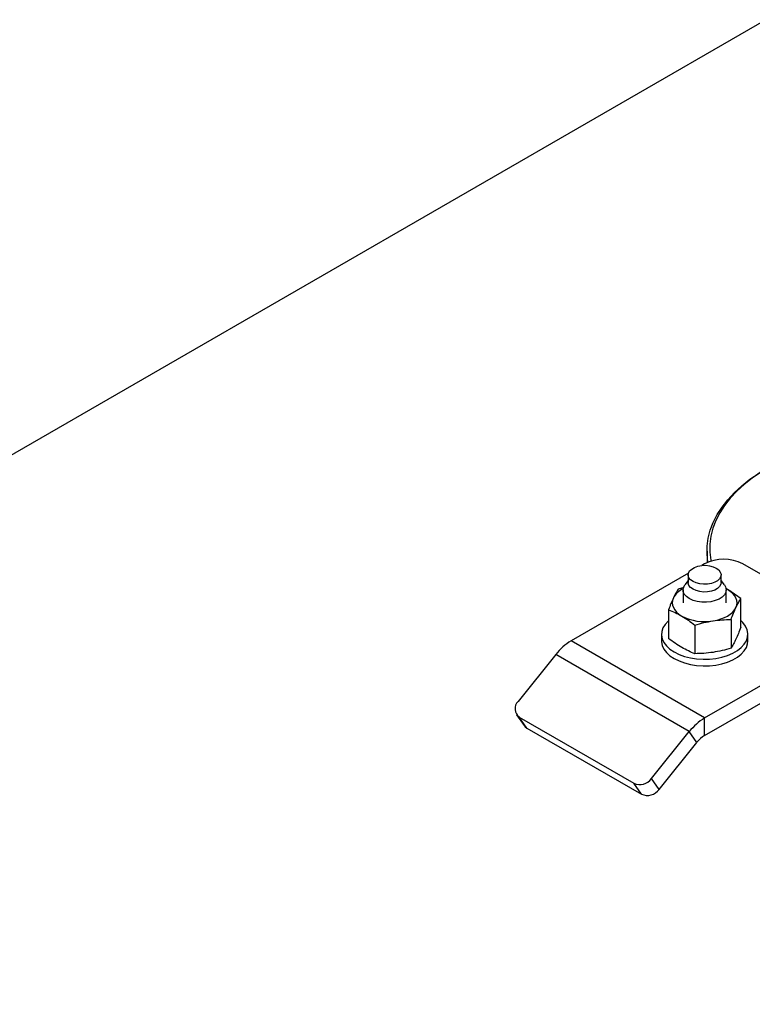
# Model space of a CAD drawing. Header units: millimetres. Extents: x 0 to 841, y 0 to 594.
# Tile 31 of 190: x 582 to 590, y 154 to 164. Entities that reach past the tile are written whole.
import ezdxf

# ---------------------------------------------------------------- set-up
doc = ezdxf.new("R2010")
doc.units = ezdxf.units.MM
doc.layers.add('TRAIT-FORT', color=4, linetype='Continuous', lineweight=25)

msp = doc.modelspace()

# ---------------------------------------------------------------- linework, layer by layer
at = {"layer": 'TRAIT-FORT', "color": 4, "linetype": 'Continuous', "lineweight": 25}
for p, q in [((590.093, 164.06), (559.492, 146.395)), ((589.472, 158.431), (589.472, 158.31)), ((589.446, 158.297), (589.416, 158.279)), ((590.86, 157.714), (589.85, 158.297)), ((589.274, 158.198), (588.032, 157.48)), ((589.272, 158.12), (589.237, 158.075)), ((589.272, 158.18), (589.272, 158.099)), ((589.62, 158.099), (589.62, 158.18)), ((589.655, 158.075), (589.62, 158.12)), ((589.226, 158.047), (589.166, 158.03)), ((589.217, 158.022), (589.217, 157.884)), ((589.688, 158.024), (589.669, 158.034)), ((589.688, 158.024), (589.674, 158.032)), ((589.675, 157.884), (589.675, 158.022)), ((589.828, 157.625), (589.828, 157.928)), ((589.064, 157.809), (589.064, 157.507)), ((589.726, 157.707), (589.726, 157.404)), ((589.344, 157.648), (589.344, 157.345)), ((589.446, 156.664), (588.032, 157.48)), ((588.989, 157.55), (588.989, 157.48)), ((589.446, 156.664), (590.86, 157.48)), ((589.903, 157.48), (589.903, 157.55)), ((587.87, 157.337), (587.47, 156.84)), ((589.284, 156.521), (587.87, 157.337)), ((589.446, 156.477), (590.86, 157.294)), ((587.454, 156.699), (587.535, 156.584)), ((587.484, 156.672), (588.696, 155.973)), ((587.565, 156.557), (587.484, 156.672)), ((589.446, 156.477), (589.446, 156.664)), ((587.565, 156.557), (588.777, 155.858)), ((588.884, 156.023), (589.284, 156.521)), ((589.365, 156.406), (589.284, 156.521)), ((588.965, 155.908), (589.365, 156.406)), ((588.965, 155.908), (588.884, 156.023)), ((588.777, 155.858), (588.696, 155.973))]:
    msp.add_line(p, q, dxfattribs=at)
at = {"layer": 'TRAIT-FORT', "color": 4, "linetype": 'Continuous', "lineweight": 25, "flags": 128}
for points in [[(590.741, 159.566), (590.614, 159.529), (590.488, 159.487), (590.367, 159.44), (590.252, 159.388), (590.144, 159.331), (590.043, 159.271), (589.949, 159.206), (589.863, 159.138), (589.786, 159.067), (589.717, 158.992), (589.657, 158.915), (589.606, 158.836), (589.566, 158.755), (589.534, 158.673), (589.513, 158.59), (589.502, 158.506), (589.501, 158.421), (589.51, 158.337), (589.512, 158.325)], [(589.481, 158.314), (589.472, 158.398), (589.474, 158.483), (589.485, 158.568), (589.506, 158.653), (589.538, 158.736), (589.579, 158.818), (589.63, 158.898), (589.691, 158.976), (589.761, 159.051), (589.839, 159.124), (589.926, 159.193), (590.022, 159.258), (590.099, 159.305)], [(589.323, 158.109), (589.297, 158.128), (589.28, 158.15), (589.272, 158.174), (589.275, 158.198), (589.287, 158.222), (589.309, 158.242), (589.339, 158.259), (589.374, 158.272), (589.415, 158.279), (589.457, 158.281), (589.498, 158.276), (589.536, 158.266), (589.569, 158.251), (589.595, 158.232), (589.612, 158.21), (589.62, 158.186), (589.617, 158.162), (589.605, 158.139), (589.583, 158.118), (589.553, 158.101), (589.518, 158.089), (589.477, 158.081), (589.435, 158.08), (589.394, 158.084), (589.356, 158.094), (589.323, 158.109)], [(589.284, 157.928), (589.253, 157.951), (589.231, 157.976), (589.22, 158.004), (589.218, 158.032), (589.228, 158.06), (589.237, 158.075)], [(589.62, 158.099), (589.617, 158.08), (589.605, 158.057), (589.583, 158.037), (589.553, 158.019), (589.518, 158.007), (589.477, 158), (589.435, 157.998), (589.394, 158.003), (589.356, 158.013), (589.323, 158.027), (589.297, 158.047), (589.28, 158.069), (589.272, 158.093), (589.272, 158.099)], [(589.655, 158.075), (589.668, 158.053), (589.674, 158.025), (589.67, 157.997), (589.656, 157.969), (589.632, 157.945), (589.599, 157.923), (589.559, 157.907), (589.513, 157.895), (589.465, 157.89), (589.415, 157.891), (589.367, 157.898), (589.323, 157.91), (589.284, 157.928)], [(589.777, 157.833), (589.786, 157.858), (589.789, 157.884), (589.786, 157.91), (589.777, 157.935), (589.763, 157.96), (589.743, 157.983), (589.718, 158.004), (589.688, 158.024)], [(589.115, 157.935), (589.106, 157.91), (589.103, 157.884), (589.106, 157.858), (589.115, 157.833), (589.129, 157.808), (589.149, 157.785), (589.174, 157.763), (589.204, 157.744)], [(589.535, 157.693), (589.577, 157.701), (589.617, 157.713), (589.655, 157.727), (589.688, 157.744), (589.718, 157.763), (589.743, 157.785), (589.763, 157.808), (589.777, 157.833)], [(589.064, 157.695), (589.059, 157.691), (589.027, 157.656), (589.004, 157.619), (588.992, 157.58), (588.989, 157.54), (588.997, 157.501), (589.015, 157.463), (589.042, 157.427), (589.078, 157.394), (589.123, 157.364), (589.175, 157.338), (589.232, 157.317), (589.295, 157.301), (589.361, 157.291), (589.429, 157.287), (589.497, 157.288), (589.564, 157.295), (589.629, 157.308), (589.689, 157.327), (589.744, 157.35), (589.793, 157.378), (589.833, 157.41), (589.865, 157.445), (589.888, 157.482), (589.9, 157.521), (589.903, 157.56), (589.895, 157.599), (589.877, 157.638), (589.85, 157.674), (589.828, 157.695)], [(588.989, 157.48), (588.989, 157.471), (588.997, 157.431), (589.015, 157.393), (589.042, 157.357), (589.078, 157.324), (589.123, 157.294), (589.175, 157.268), (589.232, 157.247), (589.295, 157.231), (589.361, 157.221), (589.429, 157.217), (589.497, 157.218), (589.564, 157.225), (589.629, 157.238), (589.689, 157.257), (589.744, 157.28), (589.793, 157.308), (589.833, 157.34), (589.865, 157.375), (589.888, 157.412), (589.9, 157.451), (589.903, 157.48)], [(587.535, 156.584), (587.547, 156.571), (587.565, 156.557)]]:
    msp.add_lwpolyline(points, dxfattribs=at)
at = {"layer": 'TRAIT-FORT', "color": 4, "linetype": 'Continuous', "lineweight": 25}
for centre, radius, start, end in [((589.648, 157.907), 0.439, 62.6097, 117.3903), ((589.311, 157.829), 0.223, 114.6068, 151.5904), ((589.445, 158.211), 0.526, 242.6428, 279.7711), ((588.339, 156.971), 0.595, 121.1059, 142.0213), ((587.546, 156.762), 0.108, 134.0004, 235.258), ((589.753, 156.154), 0.595, 121.1059, 142.0213), ((589.6, 156.223), 0.298, 121.1059, 142.0213), ((588.759, 156.114), 0.155, 246.028, 323.9743), ((588.84, 155.999), 0.155, 246.028, 323.9743)]:
    msp.add_arc(centre, radius, start, end, dxfattribs=at)
for points, knots in [([(589.166, 158.03), (589.158, 158.016), (589.141, 157.988), (589.123, 157.953), (589.115, 157.935)], [0, 0, 0, 0, 0.498165, 1, 1, 1, 1]), ([(589.828, 157.928), (589.805, 157.945), (589.759, 157.981), (589.712, 158.01), (589.688, 158.024)], [0, 0, 0, 0, 0.498165, 1, 1, 1, 1]), ([(589.115, 157.935), (589.106, 157.916), (589.089, 157.877), (589.072, 157.832), (589.064, 157.809)], [0, 0, 0, 0, 0.497844, 1, 1, 1, 1]), ([(589.777, 157.833), (589.786, 157.85), (589.803, 157.886), (589.82, 157.914), (589.828, 157.928)], [0, 0, 0, 0, 0.4978437, 1, 1, 1, 1]), ([(589.064, 157.809), (589.087, 157.8), (589.133, 157.782), (589.18, 157.757), (589.204, 157.744)], [0, 0, 0, 0, 0.498165, 1, 1, 1, 1]), ([(589.726, 157.707), (589.734, 157.729), (589.751, 157.775), (589.769, 157.813), (589.777, 157.833)], [0, 0, 0, 0, 0.498165, 1, 1, 1, 1]), ([(589.204, 157.744), (589.227, 157.73), (589.274, 157.701), (589.32, 157.666), (589.344, 157.648)], [0, 0, 0, 0, 0.497844, 1, 1, 1, 1]), ([(589.344, 157.648), (589.375, 157.657), (589.438, 157.676), (589.503, 157.687), (589.535, 157.693)], [0, 0, 0, 0, 0.498165, 1, 1, 1, 1]), ([(589.535, 157.693), (589.567, 157.697), (589.631, 157.705), (589.694, 157.706), (589.726, 157.707)], [0, 0, 0, 0, 0.4978437, 1, 1, 1, 1]), ([(589.828, 157.625), (589.82, 157.602), (589.803, 157.557), (589.786, 157.518), (589.777, 157.499)], [0, 0, 0, 0, 0.498165, 1, 1, 1, 1]), ([(589.204, 157.41), (589.18, 157.425), (589.133, 157.453), (589.087, 157.489), (589.064, 157.507)], [0, 0, 0, 0, 0.4978438, 1, 1, 1, 1]), ([(589.777, 157.499), (589.769, 157.481), (589.751, 157.446), (589.734, 157.418), (589.726, 157.404)], [0, 0, 0, 0, 0.497844, 1, 1, 1, 1]), ([(589.344, 157.345), (589.32, 157.354), (589.274, 157.372), (589.227, 157.398), (589.204, 157.41)], [0, 0, 0, 0, 0.498165, 1, 1, 1, 1]), ([(589.726, 157.404), (589.694, 157.395), (589.631, 157.376), (589.567, 157.365), (589.535, 157.359)], [0, 0, 0, 0, 0.498165, 1, 1, 1, 1]), ([(589.535, 157.359), (589.503, 157.355), (589.439, 157.347), (589.375, 157.346), (589.344, 157.345)], [0, 0, 0, 0, 0.497844, 1, 1, 1, 1])]:
    msp.add_open_spline(points, degree=3, knots=knots, dxfattribs=at)

doc.saveas('drawing.dxf')
